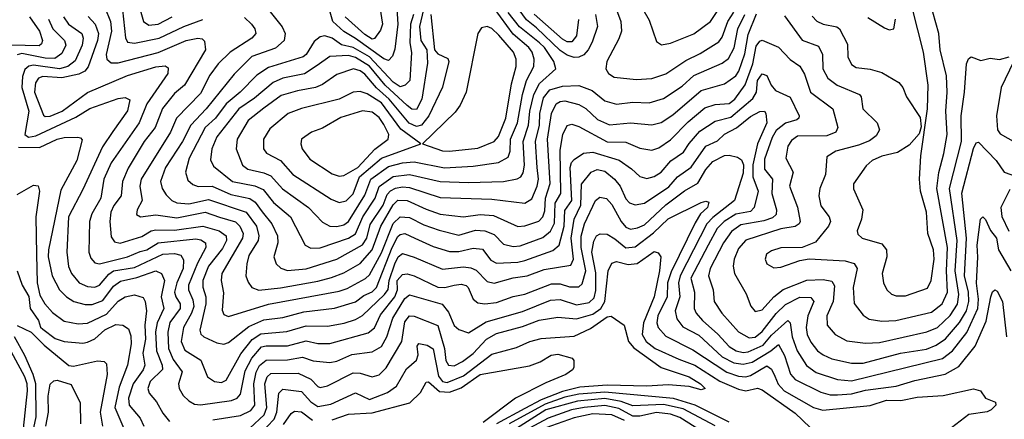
# Model space of a CAD drawing. Extents: x 1308313 to 1441400, y 959662 to 1036319.
# Tile 164 of 256: x 1318256 to 1322445, y 1017565 to 1019263. Entities that reach past the tile are written whole.
import ezdxf

# ---------------------------------------------------------------- set-up
doc = ezdxf.new("R2010")
doc.units = 0

msp = doc.modelspace()

# ---------------------------------------------------------------- linework, layer by layer
at = {"layer": '0CON10XD'}
for points in [[(1319773.1, 1019416.9), (1319800.2, 1019245), (1319791.7, 1019218.3), (1319766, 1019184), (1319755, 1019180.5), (1319725, 1019199.9), (1319640.5, 1019275)], [(1319989.8, 1019375), (1319957.7, 1019235), (1319963, 1019175), (1319987.8, 1019135), (1319991.7, 1019078.3), (1319967.6, 1018925), (1319945, 1018882), (1319925, 1018883.2), (1319905, 1018898.3), (1319811.1, 1018985), (1319745, 1019065.1), (1319685, 1019102.5), (1319655, 1019111), (1319575, 1019106.4), (1319521.7, 1019068.3), (1319467.4, 1019032.6), (1319375.9, 1019014.1), (1319335, 1018996.6), (1319255, 1018929.8), (1319188.1, 1018885), (1319094.8, 1018765), (1319074, 1018715), (1319067.7, 1018667.7), (1319081, 1018641), (1319162, 1018575), (1319256.8, 1018556.8), (1319292.1, 1018542.1), (1319336.1, 1018486.1), (1319408.2, 1018425), (1319470.9, 1018305), (1319495, 1018291.9)], [(1319858.3, 1019355), (1319864.2, 1019245), (1319852, 1019138), (1319841.9, 1019108.1), (1319825, 1019090.4), (1319805, 1019097.1), (1319685, 1019183.9), (1319635, 1019212.7), (1319588.4, 1019255), (1319572, 1019315)], [(1320706.6, 1019285), (1320713.8, 1019235), (1320692.2, 1019167.8), (1320675, 1019134.7), (1320655.9, 1019114.1), (1320635, 1019104.1), (1320615, 1019103), (1320585, 1019112.6), (1320555, 1019132.2), (1320455, 1019229.2), (1320412.3, 1019262.3), (1320338.9, 1019365)], [(1320775, 1019360.8), (1320813.2, 1019255), (1320815.9, 1019215), (1320805, 1019181.4), (1320754.6, 1019085), (1320750, 1019055), (1320760.9, 1019035), (1320785, 1019019.2), (1320879.6, 1019009.6), (1320945, 1019013.2), (1321005, 1019032.6), (1321090.1, 1019089.9), (1321150.7, 1019119.3), (1321230.2, 1019169.8), (1321245, 1019189.1), (1321269.4, 1019255), (1321294.8, 1019295)], [(1318618.9, 1019315), (1318642, 1019255), (1318646.7, 1019215), (1318624.5, 1019115), (1318626.9, 1019095), (1318645, 1019080.5), (1318675, 1019080), (1318845.5, 1019124.5), (1318964.4, 1019175), (1319014.6, 1019184.6), (1319031.8, 1019181.8), (1319042.5, 1019172.5), (1319046.1, 1019135), (1318957.8, 1018985), (1318915, 1018949.2), (1318863.6, 1018886.4), (1318833, 1018805), (1318785.6, 1018745), (1318717.6, 1018632.4), (1318694, 1018575), (1318687.3, 1018515), (1318656.4, 1018473.6), (1318644.4, 1018445), (1318640, 1018405), (1318645, 1018340), (1318659.4, 1018319.4), (1318682.8, 1018312.8), (1318775, 1018341.5), (1318815, 1018365.2), (1318835, 1018369.8), (1318915, 1018369.2), (1319035, 1018385.5), (1319104.8, 1018365.2)], [(1318765.7, 1019315), (1318782.2, 1019255), (1318805, 1019239.6), (1318845, 1019244.2), (1318905, 1019274.8)], [(1319310.9, 1019310.9), (1319372.4, 1019232.4), (1319385.3, 1019205), (1319380.6, 1019175), (1319345, 1019141.9), (1319243.4, 1019106.6), (1319168.4, 1019031.6), (1319049.8, 1018885), (1318984.8, 1018815), (1318948, 1018745), (1318876, 1018635), (1318855.7, 1018575), (1318861.9, 1018545), (1318878.7, 1018518.7), (1318902.9, 1018495), (1318924.4, 1018485), (1318975, 1018481.1), (1319058.7, 1018498.7), (1319219.8, 1018445), (1319263.1, 1018385), (1319274.1, 1018345), (1319271.2, 1018325), (1319231.3, 1018261.3), (1319221.9, 1018225), (1319218.8, 1018175), (1319227.8, 1018147.8), (1319244.2, 1018124.2), (1319273.6, 1018113.6), (1319365, 1018123.3), (1319525, 1018151.7), (1319582.3, 1018167.7), (1319635, 1018187.7), (1319705, 1018226.7), (1319756.1, 1018285), (1319793.1, 1018385), (1319845, 1018475.6), (1319865, 1018495.4), (1319905, 1018494.9), (1319985, 1018457.2), (1320045, 1018437), (1320145, 1018425.2), (1320215, 1018435.4), (1320271.4, 1018431.4), (1320375, 1018383.8), (1320405, 1018386.5), (1320465, 1018406.2), (1320482, 1018425), (1320490.6, 1018450.6), (1320493.8, 1018505), (1320512.5, 1018567.5), (1320501.5, 1018755), (1320518.6, 1018865), (1320538.1, 1018905), (1320555, 1018915.9), (1320575, 1018918), (1320635, 1018903.2), (1320665, 1018886.1), (1320715, 1018838.8), (1320765, 1018816.9), (1320855, 1018825.2), (1320945, 1018816.2), (1320985, 1018826.3), (1321035, 1018858.4), (1321155, 1018963), (1321255, 1018990.2), (1321303, 1019025), (1321316.2, 1019045), (1321341.9, 1019118.1), (1321355, 1019200), (1321391.4, 1019288.6)], [(1319605, 1018383.7), (1319635, 1018391.2), (1319655, 1018405.2), (1319725, 1018517.6), (1319749.9, 1018585), (1319825, 1018639.9), (1319885, 1018654.6), (1319935, 1018658.8), (1320063, 1018633), (1320185, 1018640.3), (1320293.2, 1018656.8), (1320335, 1018678.8), (1320343, 1018705), (1320344.3, 1018755), (1320374.1, 1018825), (1320394.7, 1018945.3), (1320412.9, 1019005), (1320444, 1019065), (1320445.2, 1019095), (1320436.6, 1019125), (1320422.7, 1019145), (1320355, 1019202.3), (1320275, 1019312.5)], [(1320886, 1019345), (1320935, 1019260.8), (1320965, 1019170), (1320986.5, 1019156.5)], [(1320986.5, 1019156.5), (1321025, 1019163.9), (1321125, 1019203.6), (1321195, 1019255.9), (1321235.1, 1019314.9)], [(1321628.3, 1019278.3), (1321647.4, 1019257.4), (1321674.1, 1019244.1), (1321733.4, 1019233.4), (1321744.6, 1019225), (1321778.9, 1019158.9), (1321780, 1019105), (1321795, 1019073.5), (1321815, 1019060.7), (1321875, 1019053.1), (1321925, 1019039.2), (1321996.9, 1018996.9), (1322014.3, 1018975), (1322029.2, 1018935), (1322087.7, 1018847.7), (1322091.7, 1018808.3), (1322082.5, 1018777.5), (1322040.8, 1018729.2), (1321990.7, 1018699.3), (1321925, 1018683.5), (1321883.3, 1018665), (1321857.4, 1018642.6), (1321803.1, 1018565), (1321804, 1018544), (1321842.9, 1018455), (1321838.2, 1018415), (1321819.6, 1018365), (1321821.8, 1018351.8), (1321840, 1018335), (1321925, 1018310.4), (1321944.6, 1018285), (1321945.3, 1018255), (1321926.1, 1018185), (1321930.8, 1018145), (1321945, 1018114.4), (1321965, 1018096.5), (1321985, 1018089.2), (1322025, 1018089.1), (1322118.4, 1018121.6), (1322133.8, 1018155), (1322146.6, 1018245), (1322143.7, 1018285), (1322120.6, 1018355), (1322113.7, 1018445), (1322088.9, 1018535), (1322084.7, 1018585), (1322090.4, 1018685), (1322118.8, 1018885), (1322121.8, 1018985), (1322101.6, 1019125), (1322053.7, 1019315)], [(1318297.5, 1019275), (1318340.7, 1019215), (1318352.9, 1019175), (1318349.3, 1019160.7), (1318338.2, 1019151.8), (1318219.5, 1019155)], [(1318442, 1019275), (1318463.7, 1019245), (1318519.8, 1019205), (1318526.6, 1019185), (1318521.4, 1019155), (1318491.4, 1019088.6), (1318461.3, 1019065), (1318424.9, 1019055.1), (1318315, 1019069.5), (1318294.9, 1019065.1), (1318278.5, 1019051.5), (1318267.8, 1019022.2), (1318264.9, 1018975), (1318294.2, 1018875), (1318278.1, 1018775), (1318293.8, 1018763.8), (1318325, 1018769.7), (1318495, 1018849.4), (1318555, 1018886.2), (1318675, 1018928.1), (1318705, 1018933.1), (1318725, 1018922.5), (1318715.3, 1018875.3), (1318651.9, 1018788.1), (1318607.7, 1018722.3), (1318525, 1018541.8), (1318464.1, 1018425), (1318456.1, 1018275), (1318464.1, 1018214.1), (1318475.9, 1018185), (1318509.2, 1018145), (1318545, 1018128.4), (1318575, 1018126), (1318595.6, 1018134.4), (1318635, 1018181), (1318655, 1018195.1), (1318745, 1018209.2), (1318865, 1018266.5), (1318915, 1018269.2), (1318941.6, 1018261.6), (1318952.3, 1018242.3), (1318951, 1018205), (1318923.9, 1018145), (1318915.2, 1018105), (1318919.8, 1018085), (1318938.3, 1018055), (1318938.4, 1018035), (1318895, 1017976.6), (1318885.7, 1017935), (1318889.7, 1017865), (1318908.3, 1017818.3), (1318946.8, 1017766.8), (1318931.6, 1017715), (1318934.1, 1017695), (1318952, 1017665), (1318975, 1017642.4), (1318999.5, 1017629.5), (1319025, 1017625.7), (1319157.5, 1017645), (1319180.8, 1017655), (1319195, 1017671.2), (1319215, 1017770.8), (1319243.5, 1017825), (1319285, 1017872), (1319305, 1017877.1), (1319395, 1017876.1), (1319475, 1017898.5), (1319525, 1017887.2), (1319575, 1017886.7), (1319738, 1017932), (1319765, 1017953.4), (1319791, 1018009), (1319852.6, 1018085), (1319863.6, 1018115), (1319861.6, 1018155), (1319885, 1018180.6), (1319905, 1018182.4), (1319935, 1018174.8), (1320035, 1018126.3), (1320065, 1018125.2), (1320104.3, 1018134.3), (1320135, 1018138.7), (1320155, 1018133.5), (1320164.6, 1018124.6), (1320185, 1018075.4), (1320205, 1018060), (1320235, 1018054.8), (1320285, 1018060.4), (1320355, 1018086), (1320405, 1018096), (1320519.4, 1018140.6), (1320555, 1018139.7), (1320595, 1018127.8), (1320635, 1018127.2), (1320649.6, 1018140.4), (1320665.3, 1018195), (1320644.4, 1018295), (1320645, 1018343.3), (1320659, 1018395), (1320705.4, 1018495), (1320725, 1018509.1), (1320752.5, 1018502.5), (1320775, 1018478.2), (1320815, 1018405.3), (1320835, 1018381.1), (1320855, 1018373.2), (1320885, 1018378), (1320915, 1018390.6), (1321005, 1018476.2), (1321085, 1018536), (1321141.1, 1018568.9), (1321175, 1018626.8), (1321205, 1018660.4), (1321255, 1018685.9), (1321275, 1018688), (1321309.5, 1018679.5), (1321327, 1018667), (1321335.6, 1018645.6), (1321335, 1018611.1), (1321297.8, 1018495), (1321205, 1018422.6), (1321179.4, 1018395), (1321066, 1018175), (1321059.3, 1018145), (1321064.9, 1018085), (1321045.2, 1018025), (1321051.4, 1017991.4), (1321077.9, 1017957.9), (1321145, 1017921.6), (1321245, 1017829.7), (1321295, 1017804.4), (1321335, 1017799), (1321372.2, 1017807.8), (1321451.4, 1017855), (1321485, 1017882), (1321510, 1017835), (1321536, 1017756), (1321555.8, 1017734.2), (1321665, 1017680), (1321705, 1017668.9), (1321735, 1017667.9), (1321795, 1017672.1), (1321855, 1017688), (1321985.6, 1017705.6), (1322065, 1017730), (1322194.3, 1017755.7), (1322251.3, 1017788.7), (1322321.5, 1017875), (1322368.5, 1017981.5), (1322388.5, 1018085), (1322395, 1018106), (1322405, 1018114.4), (1322415, 1018108.5), (1322437.3, 1018065), (1322454.8, 1017915)], [(1318547, 1019277), (1318576.4, 1019245), (1318591, 1019205), (1318587.1, 1019175), (1318547.7, 1019062.3), (1318533.7, 1019045), (1318508.2, 1019031.8), (1318435, 1019016.1), (1318355, 1019022.5), (1318335.9, 1019014.1), (1318323, 1018995), (1318318.6, 1018955), (1318357.2, 1018857.2), (1318365, 1018851.6), (1318385, 1018852.9), (1318436.6, 1018875), (1318545, 1018954.1), (1318715, 1019025.9), (1318835, 1019062.8), (1318875, 1019066.6), (1318888.3, 1019058.3), (1318886.1, 1019035), (1318797, 1018905), (1318764.4, 1018825), (1318645.6, 1018655), (1318614, 1018585), (1318600.9, 1018505), (1318562.2, 1018437.8), (1318553, 1018405), (1318549.7, 1018275), (1318558.8, 1018248.8), (1318575, 1018230), (1318595, 1018225.9), (1318715, 1018254.6), (1318768.4, 1018278.4), (1318797.6, 1018285), (1318845, 1018315.1), (1319005, 1018331.6), (1319027.3, 1018327.3), (1319045.9, 1018315), (1319048.1, 1018295), (1319011.9, 1018228.1), (1318974.8, 1018135), (1318974.8, 1018115), (1318992.2, 1018072.2), (1318996.4, 1018043.6), (1318987.6, 1018015), (1318953.5, 1017955), (1318943.5, 1017895), (1318959, 1017859), (1319026.4, 1017816.4), (1319055.3, 1017745.3), (1319085, 1017725.3), (1319115, 1017720.8), (1319135, 1017730.6), (1319197.2, 1017842.8), (1319245, 1017904.4), (1319282.5, 1017927.5), (1319392.1, 1017937.9), (1319475, 1017961.5), (1319565, 1017960.4), (1319636.6, 1017973.4), (1319685, 1017988.1), (1319715, 1018005.6), (1319808.5, 1018095), (1319823.1, 1018116.9), (1319827.5, 1018155), (1319852.1, 1018225), (1319866.8, 1018255), (1319885, 1018268.9), (1319935, 1018254.4), (1320055, 1018202.7), (1320145, 1018212.4), (1320175, 1018209), (1320197.8, 1018197.8), (1320245, 1018150.7), (1320275, 1018143), (1320355, 1018166.2), (1320415, 1018174.5), (1320488.2, 1018201.8), (1320600.7, 1018219.3), (1320613, 1018245), (1320603.1, 1018335), (1320614.9, 1018415.1), (1320644.1, 1018475), (1320646.6, 1018563.4), (1320687.3, 1018615), (1320713, 1018627), (1320745, 1018618.7), (1320787.4, 1018585), (1320811.3, 1018555), (1320835, 1018501.8), (1320851.2, 1018485), (1320875, 1018476.9), (1320915, 1018482.8), (1321017.4, 1018552.6), (1321055.3, 1018594.7), (1321113.7, 1018636.3), (1321175, 1018726.1), (1321225, 1018748.2), (1321255, 1018777), (1321306.3, 1018803.7), (1321365, 1018851.2), (1321405, 1018872.5), (1321425, 1018874.5), (1321431.3, 1018865), (1321434.3, 1018825), (1321394.7, 1018735.3), (1321375.9, 1018645.9), (1321375.9, 1018595.9), (1321398.4, 1018535), (1321381.7, 1018465), (1321365, 1018447.8), (1321303.7, 1018436.3), (1321253.3, 1018405), (1321223.2, 1018375), (1321184.7, 1018304.7), (1321112.2, 1018165), (1321127.6, 1018105), (1321125.2, 1018035), (1321134.3, 1018015), (1321161, 1017985), (1321227, 1017927), (1321275, 1017874.4), (1321304.7, 1017855), (1321335, 1017848.2), (1321355, 1017850.8), (1321419.7, 1017880.3), (1321455, 1017922.8), (1321525, 1017984.5), (1321534.7, 1017974.7), (1321543.1, 1017915), (1321563.9, 1017855), (1321603.3, 1017793.3), (1321645, 1017763), (1321735, 1017734), (1321795, 1017728.2), (1322182.7, 1017822.7), (1322224.8, 1017855), (1322286.5, 1017933.5), (1322333.4, 1018035), (1322336.2, 1018075), (1322327.2, 1018142.8), (1322333.3, 1018253.3), (1322329.5, 1018305), (1322344.6, 1018415.4), (1322354.1, 1018425.9), (1322365, 1018414.3), (1322386.5, 1018366.5), (1322411.6, 1018335), (1322420.5, 1018285), (1322473.3, 1018195)], [(1318693.2, 1019305), (1318705.6, 1019185.6), (1318715, 1019167.1), (1318745, 1019162.9), (1318848.9, 1019185), (1318953.7, 1019233.7), (1319035, 1019263.6)], [(1319212.1, 1019272.1), (1319242.3, 1019245), (1319256.8, 1019225), (1319260.4, 1019205), (1319243.1, 1019185), (1319151.4, 1019125), (1319100.3, 1019075), (1319065, 1019027.7), (1319025, 1018949.3), (1318922.6, 1018845), (1318897.6, 1018785), (1318772.5, 1018585), (1318767.4, 1018555), (1318776.8, 1018495), (1318755.5, 1018455), (1318753.5, 1018435), (1318770, 1018425), (1318835, 1018433.8), (1318925, 1018420.9), (1319045, 1018444.9), (1319106.7, 1018423.3), (1319174.2, 1018404.2), (1319192.1, 1018385), (1319206.9, 1018355), (1319203.8, 1018335), (1319115.7, 1018185), (1319113.8, 1018155), (1319122.6, 1018102.6), (1319117.8, 1018027.8), (1319125, 1018010.5), (1319145, 1018001.6), (1319315, 1018053.3), (1319615, 1018109.5), (1319648.9, 1018121.1), (1319727.3, 1018162.7), (1319745, 1018178.1), (1319795, 1018271.7), (1319845, 1018396.6), (1319875, 1018424.8), (1319915, 1018422.5), (1319975, 1018391.2), (1320041.1, 1018368.9), (1320125, 1018347.8), (1320195, 1018369.1), (1320235.2, 1018365.2), (1320275, 1018350.3), (1320315, 1018308.6), (1320355, 1018299.3), (1320385, 1018302), (1320482.2, 1018337.8), (1320515, 1018364.3), (1320531.6, 1018398.4), (1320535, 1018483.3), (1320558.8, 1018525), (1320555, 1018708), (1320566.4, 1018775), (1320585, 1018812.9), (1320605, 1018819.4), (1320635, 1018809.5), (1320755, 1018744), (1320835, 1018742.5), (1320895, 1018717.8), (1320945, 1018708.1), (1320975, 1018718.1), (1321025, 1018753.2), (1321100.6, 1018829.4), (1321171.6, 1018888.4), (1321215, 1018902.7), (1321275, 1018906.7), (1321299.1, 1018925), (1321343.2, 1018986.8), (1321376.1, 1019075), (1321389.7, 1019150.3), (1321405, 1019172.4), (1321415, 1019176.1), (1321485, 1019146.7), (1321534.5, 1019094.5), (1321575.2, 1019065.2), (1321595, 1019031.1), (1321621, 1018955), (1321716.2, 1018885), (1321736.4, 1018805), (1321728.5, 1018785), (1321691, 1018769), (1321565, 1018768.1), (1321539.6, 1018750.4), (1321524.3, 1018725), (1321516.5, 1018675), (1321547.1, 1018615), (1321531.9, 1018555), (1321565, 1018465.7), (1321577.5, 1018405), (1321573.2, 1018395), (1321555.8, 1018384.2), (1321494.2, 1018374.2), (1321345, 1018326.6), (1321315, 1018290), (1321296.4, 1018245), (1321292.4, 1018215), (1321297.2, 1018185), (1321347.6, 1018097.6), (1321366.7, 1018045), (1321385, 1018022.5), (1321415, 1018029.6), (1321464.9, 1018085.1), (1321505, 1018116.4), (1321605, 1018156.3), (1321675, 1018159.3), (1321712.2, 1018152.2), (1321722.3, 1018132.3), (1321717.3, 1018065), (1321690, 1018005), (1321692.4, 1017965), (1321725.4, 1017925), (1321775, 1017897.6), (1321855, 1017888.8), (1321915, 1017891), (1322116.2, 1017936.2), (1322160.5, 1017955), (1322215, 1018005.2), (1322245.8, 1018054.2), (1322252.4, 1018095), (1322235.9, 1018195), (1322244.5, 1018324.5), (1322211.9, 1018545), (1322264, 1018745), (1322262.1, 1018855), (1322276.4, 1018955), (1322284, 1019076), (1322292.8, 1019097.2), (1322305, 1019105.8), (1322345, 1019089.2), (1322385, 1019100), (1322425, 1019094), (1322465.9, 1019105.9)], [(1319931.5, 1019285), (1319918.4, 1019245), (1319915.6, 1019165), (1319923.3, 1019123.3), (1319915.3, 1019005), (1319895.6, 1018985), (1319875, 1018978.5), (1319845, 1018997.9), (1319745, 1019105.4), (1319675, 1019144.7), (1319625, 1019156), (1319585, 1019184.4), (1319555, 1019194.7), (1319535, 1019191.1), (1319509.1, 1019170.9), (1319475, 1019115.5), (1319462.5, 1019105), (1319315, 1019060), (1319265, 1019026.8), (1319193.4, 1018955), (1319135, 1018906.3), (1319088.8, 1018845), (1319044.5, 1018805), (1318976.9, 1018675), (1318961.1, 1018615), (1318971.8, 1018581.8), (1318992, 1018562), (1319015, 1018554.8), (1319075, 1018555.2), (1319155, 1018520.4), (1319235, 1018503.3), (1319258.1, 1018488.1), (1319287.1, 1018447.1), (1319329.4, 1018395), (1319352.4, 1018345), (1319354.3, 1018315), (1319337.2, 1018255), (1319347.3, 1018225), (1319367.4, 1018207.4), (1319395, 1018197.6), (1319475, 1018204.5), (1319605.4, 1018244.6), (1319714.5, 1018305.5), (1319732.6, 1018335), (1319747.2, 1018392.8), (1319802.7, 1018475), (1319819.8, 1018520.2), (1319833.8, 1018536.2), (1319855, 1018547.6), (1319885, 1018553.2), (1319915, 1018549.9), (1320045, 1018507), (1320265, 1018500), (1320405, 1018483.6), (1320435, 1018502.3), (1320458.1, 1018555), (1320463.7, 1018585), (1320458.3, 1018635), (1320450.1, 1018745), (1320467.8, 1018815), (1320469, 1018865), (1320485, 1018930.6), (1320511.9, 1018965), (1320565, 1018980.6), (1320635, 1018983), (1320691.6, 1018961.6), (1320745, 1018917.9), (1320795, 1018903.9), (1320865, 1018912.3), (1320935, 1018910), (1320995, 1018928.2), (1321075, 1018980.7), (1321124.4, 1019025.6), (1321245, 1019078.6), (1321271.3, 1019098.7), (1321295.7, 1019144.3), (1321311.2, 1019225), (1321341, 1019285)], [(1320004.9, 1019285), (1320020.8, 1019135), (1320035, 1019118.3), (1320077.9, 1019097.9), (1320081.8, 1019085), (1320055, 1018976.5), (1319996.4, 1018855), (1319965, 1018814.6), (1319945, 1018808.7), (1319913, 1018823), (1319828.6, 1018925), (1319773.6, 1018973.6), (1319725, 1019031.9), (1319705, 1019045.7), (1319675.7, 1019054.3), (1319605, 1019030.3), (1319545, 1018988.2), (1319515, 1018974.8), (1319438.6, 1018961.4), (1319369, 1018941), (1319295, 1018887.1), (1319227.9, 1018835), (1319181.2, 1018755), (1319177.1, 1018715), (1319203.6, 1018645), (1319227.2, 1018627.2), (1319295, 1018612.6), (1319325, 1018599.8), (1319374.2, 1018544.2), (1319485.3, 1018465), (1319545, 1018402.5), (1319575, 1018385.8), (1319605, 1018383.7)], [(1319495, 1018291.9), (1319535, 1018293.2), (1319655, 1018334.5), (1319685, 1018353.5), (1319715.4, 1018424.6), (1319767.9, 1018505), (1319785.7, 1018554.3), (1319845, 1018596.6), (1319915.1, 1018605.1), (1320045, 1018574.8), (1320165, 1018571.4), (1320314.5, 1018575.5), (1320373.1, 1018586.9), (1320387.7, 1018595), (1320398.4, 1018611.6), (1320403.5, 1018645), (1320398, 1018745), (1320420.5, 1018815), (1320426.2, 1018875), (1320443, 1018945), (1320467.3, 1018992.7), (1320537.3, 1019055), (1320528.1, 1019085), (1320488.4, 1019145), (1320468.1, 1019165), (1320382.9, 1019232.9), (1320334.5, 1019294.5)], [(1320633.8, 1019263.8), (1320624.8, 1019195), (1320605, 1019168.5), (1320585, 1019168.5), (1320565, 1019180.3), (1320445, 1019287.1)], [(1321509.6, 1019279.6), (1321585, 1019176.7), (1321655, 1019150.4), (1321671.9, 1019115), (1321673.2, 1019055), (1321694.7, 1019015), (1321734.5, 1018985), (1321829.6, 1018945), (1321836.1, 1018935), (1321843.8, 1018885), (1321904.5, 1018825), (1321914.5, 1018795), (1321900.6, 1018769.4), (1321871.5, 1018748.5), (1321825, 1018730.2), (1321728.1, 1018705), (1321689.6, 1018680.4), (1321684.7, 1018605), (1321660.3, 1018545), (1321656.4, 1018515), (1321665, 1018471.4), (1321699.6, 1018425), (1321705.4, 1018405), (1321696.8, 1018385), (1321641.8, 1018318.2), (1321585.4, 1018294.6), (1321495, 1018294), (1321455, 1018280.6), (1321433.5, 1018266.5), (1321427.5, 1018245), (1321434.6, 1018225), (1321465, 1018207.8), (1321495, 1018210.9), (1321575, 1018240), (1321615, 1018246.5), (1321767.6, 1018237.6), (1321807.2, 1018227.2), (1321819.2, 1018205), (1321802.4, 1018125), (1321806.5, 1018056.5), (1321845, 1018006.5), (1321870.7, 1017990.7), (1321925, 1017981), (1321983.8, 1017983.8), (1322135, 1018020.2), (1322181.1, 1018055), (1322203.8, 1018105), (1322199, 1018195), (1322203.2, 1018295), (1322157.7, 1018545), (1322166.8, 1018613.2), (1322188.4, 1018695), (1322202.7, 1018775), (1322196.5, 1018875), (1322202.8, 1018955), (1322198.9, 1019025), (1322173.2, 1019135), (1322166.8, 1019205), (1322141, 1019295)], [(1321865, 1019273.3), (1321935, 1019228.6), (1321955, 1019220), (1321975.5, 1019224.5), (1321982.9, 1019265)], [(1318377.9, 1019265), (1318397.6, 1019225), (1318447.1, 1019175), (1318451.6, 1019155), (1318435, 1019119.7), (1318405, 1019099), (1318365, 1019099.7), (1318265, 1019119.8), (1318245.4, 1019114.6)], [(1320085, 1018704.3), (1320205, 1018717.7), (1320274.8, 1018745.2), (1320292.7, 1018767.3), (1320324.2, 1018845), (1320348.8, 1018991.2), (1320368.5, 1019065), (1320368.3, 1019095), (1320357.5, 1019125), (1320295, 1019198.2), (1320265, 1019225.9), (1320245, 1019234.6), (1320220.7, 1019229.3), (1320205.4, 1019205), (1320155.3, 1018955), (1320130.1, 1018899.9), (1320109.5, 1018870.5), (1319970, 1018735), (1320055, 1018705.3), (1320085, 1018704.3)], [(1322485, 1019083.8), (1322432.6, 1018975), (1322411.9, 1018855), (1322414.7, 1018815.3), (1322416.9, 1018795), (1322427.6, 1018777.6), (1322525, 1018722.2)], [(1319104.8, 1018365.2), (1319133.8, 1018345), (1319135.2, 1018325), (1319119.5, 1018290.5), (1319060, 1018215), (1319035.5, 1018155), (1319035, 1018126.2), (1319047.6, 1018085), (1319048.6, 1018055), (1319023, 1017943), (1319026.7, 1017926.7), (1319038.9, 1017915), (1319095, 1017889.7), (1319125, 1017883.9), (1319145, 1017890.3), (1319231.2, 1017958.8), (1319295, 1017987), (1319375, 1017997.1), (1319465, 1018021.2), (1319595, 1018036.6), (1319685, 1018064), (1319719.9, 1018090.1), (1319755, 1018105.8), (1319774.2, 1018125), (1319840.5, 1018295), (1319865, 1018341.6), (1319875, 1018350.2), (1319895, 1018353.8), (1319936.7, 1018335), (1320015, 1018299.8), (1320085, 1018277.5), (1320125, 1018277.9), (1320185, 1018292.7), (1320225, 1018287.4), (1320261.2, 1018241.2), (1320285, 1018227.6), (1320375, 1018232.4), (1320405, 1018239.5), (1320525, 1018282.4), (1320551.7, 1018305), (1320572.7, 1018385), (1320575, 1018452.1), (1320605.6, 1018495), (1320598.3, 1018635), (1320603.6, 1018656.4), (1320615, 1018669.5), (1320655, 1018695.8), (1320695, 1018700), (1320806.2, 1018666.2), (1320859.6, 1018629.6), (1320895, 1018596.2), (1320925, 1018588.4), (1320955, 1018597.1), (1320985, 1018614.7), (1321027.1, 1018662.9), (1321080.3, 1018699.7), (1321105, 1018736.3), (1321150.3, 1018789.7), (1321215, 1018832.5), (1321281.3, 1018848.7), (1321375, 1018928.1), (1321391.3, 1018955), (1321395.2, 1019004.8), (1321415, 1019033.1), (1321435, 1019026.2), (1321454.1, 1018985), (1321472.2, 1018962.2), (1321534.5, 1018934.5), (1321572.3, 1018855), (1321571.5, 1018845), (1321562.2, 1018837.8), (1321515, 1018823.9), (1321475, 1018792), (1321457.7, 1018762.3), (1321425, 1018670.6), (1321425, 1018628.5), (1321459.1, 1018585), (1321455.9, 1018525), (1321476.2, 1018455), (1321474.7, 1018435), (1321458.7, 1018421.3), (1321422.3, 1018407.7), (1321325, 1018390.7), (1321285, 1018362.5), (1321250.8, 1018315), (1321193.6, 1018205), (1321187.2, 1018175), (1321196.8, 1018145), (1321206.7, 1018115), (1321211.6, 1018065), (1321244.1, 1018015), (1321315, 1017936.3), (1321360.2, 1017910.2), (1321385, 1017913.9), (1321415, 1017937.9), (1321475.2, 1018014.8), (1321515, 1018053.2), (1321575, 1018083.4), (1321622.3, 1018082.3), (1321635.3, 1018065), (1321609.5, 1018005), (1321602, 1017955), (1321606.7, 1017925), (1321622.6, 1017892.6), (1321651.2, 1017855), (1321675, 1017838.2), (1321711.6, 1017821.6), (1321795, 1017802.9), (1321845, 1017802.7), (1322004.4, 1017845), (1322115, 1017863.1), (1322155, 1017879.4), (1322195, 1017907.1), (1322255, 1017975.6), (1322284.6, 1018025), (1322295.1, 1018065), (1322293.1, 1018105), (1322276.4, 1018175), (1322284.5, 1018335), (1322264.1, 1018525.9), (1322315, 1018715.6), (1322325, 1018739.4), (1322335, 1018742.5), (1322410.7, 1018665), (1322445, 1018615.6), (1322501.2, 1018595)], [(1319615, 1018485.7), (1319645, 1018493.3), (1319675, 1018522.6), (1319702.3, 1018595), (1319795, 1018674.6), (1319962.5, 1018735), (1319877.3, 1018797.3), (1319795, 1018909.5), (1319735, 1018948), (1319705, 1018958.1), (1319675, 1018954.7), (1319615, 1018925.7), (1319455, 1018885.2), (1319398.9, 1018865), (1319320.7, 1018799.3), (1319294, 1018755), (1319293.9, 1018715), (1319306.2, 1018696.2), (1319365, 1018664.7), (1319417.5, 1018605), (1319580.8, 1018500.8), (1319615, 1018485.7)], [(1319615, 1018598.2), (1319635, 1018601.1), (1319694.2, 1018635), (1319766.7, 1018713.3), (1319824.2, 1018755), (1319826.7, 1018775), (1319805, 1018818.4), (1319785, 1018847.7), (1319755, 1018870.6), (1319715, 1018875.6), (1319622.3, 1018847.7), (1319545, 1018802.5), (1319497.5, 1018785), (1319455.6, 1018755), (1319452.5, 1018735), (1319458.2, 1018715), (1319490.5, 1018670.5), (1319585, 1018608.2), (1319615, 1018598.2)], [(1318251.2, 1018721.2), (1318340.5, 1018719.5), (1318415, 1018755.4), (1318445, 1018763), (1318503.7, 1018763.7), (1318515, 1018761.4), (1318522.2, 1018752.2), (1318499.3, 1018665), (1318431.3, 1018538.7), (1318378.8, 1018285), (1318377.6, 1018255), (1318394.1, 1018175), (1318425.1, 1018115.1), (1318455, 1018084.7), (1318485.8, 1018065.8), (1318535, 1018052.1), (1318565, 1018052), (1318609.9, 1018070.1), (1318655, 1018130.7), (1318685, 1018151.3), (1318755, 1018166.8), (1318835, 1018195.9), (1318860, 1018185), (1318872, 1018155), (1318858, 1018085), (1318869.3, 1018035), (1318840.6, 1017975), (1318834.2, 1017935.8), (1318837.8, 1017855), (1318862.3, 1017795), (1318864.1, 1017775.9), (1318811.2, 1017725), (1318801.2, 1017695), (1318806.8, 1017675), (1318838.6, 1017638.6), (1318865, 1017590.9), (1318893.8, 1017555)], [(1318245, 1018520.8), (1318315, 1018559.5), (1318335, 1018557.5), (1318340.8, 1018535), (1318325.3, 1018425), (1318327.1, 1018265)], [(1322469, 1018541), (1322430.4, 1018465), (1322435, 1018426.5), (1322464.9, 1018364.9)], [(1319077.5, 1017562.5), (1319195, 1017580.4), (1319238.8, 1017601.2), (1319256.3, 1017625), (1319252.7, 1017715), (1319262.2, 1017765), (1319276.4, 1017793.6), (1319305, 1017816.2), (1319395, 1017817.4), (1319458.7, 1017828.7), (1319505, 1017813.3), (1319575, 1017806.6), (1319605, 1017811.9), (1319669.7, 1017839.7), (1319755, 1017851.7), (1319795, 1017874.3), (1319818.8, 1017915), (1319844.3, 1017995), (1319895, 1018078.7), (1319915, 1018093.7), (1320053.9, 1018053.9), (1320080.5, 1018020.5), (1320105, 1017962.9), (1320125, 1017946.2), (1320165, 1017932.2), (1320240.9, 1017979.1), (1320395, 1018023.1), (1320515, 1018071.3), (1320555, 1018073.4), (1320625, 1018051.8), (1320678.7, 1018061.3), (1320699.8, 1018080.2), (1320707.3, 1018112.7), (1320707.4, 1018187.4), (1320690, 1018275), (1320698.3, 1018321.7), (1320710.4, 1018345), (1320726.4, 1018353.6), (1320755, 1018352), (1320788, 1018332), (1320835, 1018293.4), (1320875, 1018297), (1320952.9, 1018357.1), (1321015, 1018417.2), (1321155, 1018486.1), (1321175, 1018491.9), (1321188.2, 1018488.2), (1321182.1, 1018465), (1321152.2, 1018437.8), (1321129.9, 1018400.1), (1321028.4, 1018191.6), (1321012.7, 1018145), (1321011.6, 1018085), (1320970.9, 1018005), (1320967.3, 1017975), (1320972, 1017955), (1321005, 1017917.2), (1321119.5, 1017859.5), (1321265, 1017764.6), (1321315, 1017747.8), (1321345.1, 1017744.9), (1321365, 1017750.6), (1321435, 1017791.9), (1321455, 1017777.7), (1321468.5, 1017748.5), (1321483.6, 1017713.6), (1321508.8, 1017685), (1321633.8, 1017615), (1321673.3, 1017603.3), (1321875, 1017623.4), (1321944.6, 1017645.4), (1322005.5, 1017644.5), (1322075, 1017657.9), (1322185, 1017666), (1322314.5, 1017694.5), (1322343.8, 1017685), (1322365, 1017654), (1322407.6, 1017637.6), (1322410, 1017625), (1322390, 1017605), (1322373.1, 1017596.9), (1322295, 1017585.4), (1322221.4, 1017528.6)], [(1318327.1, 1018265), (1318330.3, 1018145), (1318341.8, 1018091.8), (1318363.4, 1018055), (1318395, 1018018.5), (1318445, 1017982.2), (1318505, 1017970), (1318545, 1017972.5), (1318625, 1018011.8), (1318675, 1018066.6), (1318705, 1018084.8), (1318745, 1018094), (1318781.6, 1018081.6), (1318790, 1018065), (1318796, 1018025), (1318788.4, 1017965), (1318791.2, 1017905), (1318780.5, 1017845), (1318788.8, 1017795), (1318781.1, 1017775), (1318738.2, 1017715), (1318718.2, 1017655), (1318721.9, 1017625), (1318768.7, 1017568.7), (1318783.6, 1017535)], [(1319235, 1017526.1), (1319296.5, 1017583.5), (1319308.2, 1017615), (1319299.2, 1017715), (1319309.6, 1017745), (1319325, 1017758.8), (1319440.7, 1017760.7), (1319494.9, 1017734.9), (1319524, 1017704), (1319535, 1017699.7), (1319565, 1017707.1), (1319675, 1017761.5), (1319705, 1017760.2), (1319755, 1017744.7), (1319785, 1017753.7), (1319815, 1017783.4), (1319881.5, 1017895), (1319895, 1017979.2), (1319915, 1018004.6), (1319935, 1018002.7), (1320035, 1017963.8), (1320063, 1017865), (1320068.9, 1017815), (1320080, 1017795), (1320105, 1017791.4), (1320139.5, 1017810.5), (1320185.4, 1017844.6), (1320242, 1017905), (1320285, 1017928.7), (1320395, 1017958.5), (1320465.6, 1017985.6), (1320545, 1017998), (1320625, 1017992), (1320695, 1018011.3), (1320728.1, 1018035), (1320745, 1018064.7), (1320760.4, 1018195), (1320775, 1018228.1), (1320794.7, 1018235.3), (1320845, 1018222.6), (1320882.8, 1018227.2), (1320955, 1018277.5), (1320972.1, 1018272.1), (1320983.3, 1018255), (1320977.9, 1018195), (1320955.8, 1018085), (1320909.6, 1017975), (1320903.9, 1017925), (1320922, 1017895), (1320960.5, 1017865), (1321060.7, 1017820.7), (1321128.8, 1017795), (1321235, 1017727.2), (1321315, 1017692.9), (1321345, 1017685.1), (1321395, 1017696.8), (1321415, 1017690.3), (1321555, 1017591.2), (1321619.1, 1017529.1)], [(1318245, 1018195.6), (1318267.1, 1018135), (1318295, 1018086.5), (1318300.5, 1018035), (1318335.7, 1017984.3), (1318345, 1017956.5), (1318355, 1017947), (1318407.5, 1017907.5), (1318445, 1017895.2), (1318525, 1017888.4), (1318545, 1017892), (1318575, 1017906.7), (1318618.1, 1017945), (1318665, 1017968.2), (1318695, 1017964.7), (1318718.9, 1017948.9), (1318729.3, 1017919.3), (1318730.3, 1017885), (1318714, 1017795), (1318679.2, 1017700.8), (1318661.2, 1017615), (1318699.1, 1017525)], [(1319249, 1017471), (1319338.4, 1017565), (1319349.7, 1017595), (1319358.1, 1017675), (1319375, 1017692.4), (1319455, 1017683), (1319495, 1017638.2), (1319525, 1017619), (1319580.5, 1017629.5), (1319685, 1017677), (1319745, 1017648.4), (1319821.5, 1017678.5), (1319859.2, 1017705), (1319901.6, 1017778.4), (1319945, 1017816.2), (1319951.6, 1017838.4), (1319947.4, 1017875), (1319953.7, 1017886.3), (1319989.6, 1017879.6), (1320015, 1017864.2), (1320037.8, 1017747.8), (1320054.7, 1017724.7), (1320075, 1017720.6), (1320145, 1017749.1), (1320265, 1017841.2), (1320369.8, 1017870.2), (1320426.5, 1017895), (1320475, 1017908.4), (1320615, 1017918.2), (1320685, 1017951), (1320755, 1018000.5), (1320773.2, 1018003.2), (1320827.9, 1017965), (1320847, 1017895), (1320868.4, 1017868.4), (1320985.1, 1017785.1), (1321105, 1017744.4), (1321152.9, 1017715), (1321172.5, 1017695), (1321155, 1017689.7), (1321105, 1017703.3), (1321015, 1017710.9), (1320924.1, 1017705.9), (1320755, 1017709.5), (1320639.4, 1017700.6), (1320565, 1017682), (1320475, 1017647.7), (1320405, 1017611), (1320285, 1017545)], [(1318245, 1017962.9), (1318305, 1017935.3), (1318359.5, 1017879.5), (1318465, 1017793.5), (1318485, 1017790), (1318586.7, 1017813.3), (1318615, 1017809.6), (1318625, 1017800.6), (1318628.5, 1017755), (1318598.4, 1017595), (1318608.1, 1017535)], [(1318253.6, 1017455), (1318272, 1017525), (1318289.1, 1017685), (1318288.1, 1017715), (1318278.4, 1017745), (1318190.8, 1017905)], [(1318238.5, 1017211.5), (1318258.1, 1017245), (1318269.5, 1017355), (1318298.1, 1017441.9), (1318326.3, 1017575), (1318325.1, 1017715), (1318313.7, 1017755), (1318277.8, 1017835), (1318234.2, 1017915)], [(1319585, 1017562.7), (1319655, 1017586), (1319755, 1017591.3), (1319916.2, 1017635), (1319961.1, 1017678.9), (1319985, 1017722.9), (1319995, 1017723.9), (1320042.6, 1017682.6), (1320085, 1017679.5), (1320135, 1017698.5), (1320215, 1017755.3), (1320425, 1017791.5), (1320470.9, 1017809.1), (1320516.9, 1017836.9), (1320545, 1017841.8), (1320606.7, 1017825), (1320613.3, 1017815), (1320613.8, 1017785), (1320608, 1017775), (1320580, 1017755), (1320495, 1017720), (1320365.6, 1017655), (1320228.5, 1017551.5)], [(1318367.2, 1017535), (1318377.9, 1017595), (1318376.7, 1017663.3), (1318386.2, 1017713.8), (1318401.4, 1017728.6), (1318415, 1017730.6), (1318475, 1017712.5), (1318513.2, 1017635), (1318514.6, 1017544.6)], [(1321275, 1017551.7), (1321129.8, 1017625), (1321037.2, 1017652.8), (1320745, 1017679.5), (1320635, 1017671.6), (1320575, 1017658.4), (1320491.5, 1017628.5), (1320339.2, 1017545)], [(1321215, 1017536.7), (1321078.7, 1017608.7), (1320995, 1017626.7), (1320865, 1017621.8), (1320815, 1017640.3), (1320745, 1017652.8), (1320628.9, 1017641.1), (1320494.2, 1017605), (1320307.1, 1017485)], [(1319378.2, 1017541.8), (1319410.8, 1017589.2), (1319425, 1017598.8), (1319455, 1017596.7), (1319501.4, 1017561.4)], [(1321195, 1017490.2), (1321065, 1017571.8), (1321025, 1017586.9), (1320965, 1017592.7), (1320895, 1017578), (1320865, 1017577.7), (1320805, 1017610.1), (1320745, 1017623.1), (1320657.5, 1017615), (1320603.4, 1017605), (1320505, 1017569.2), (1320425, 1017526.8)], [(1320828.7, 1017558.7), (1320775, 1017583.7), (1320695, 1017587.6), (1320615, 1017570.9), (1320495, 1017528.8)]]:
    msp.add_lwpolyline(points, dxfattribs=at)

doc.saveas('drawing.dxf')
